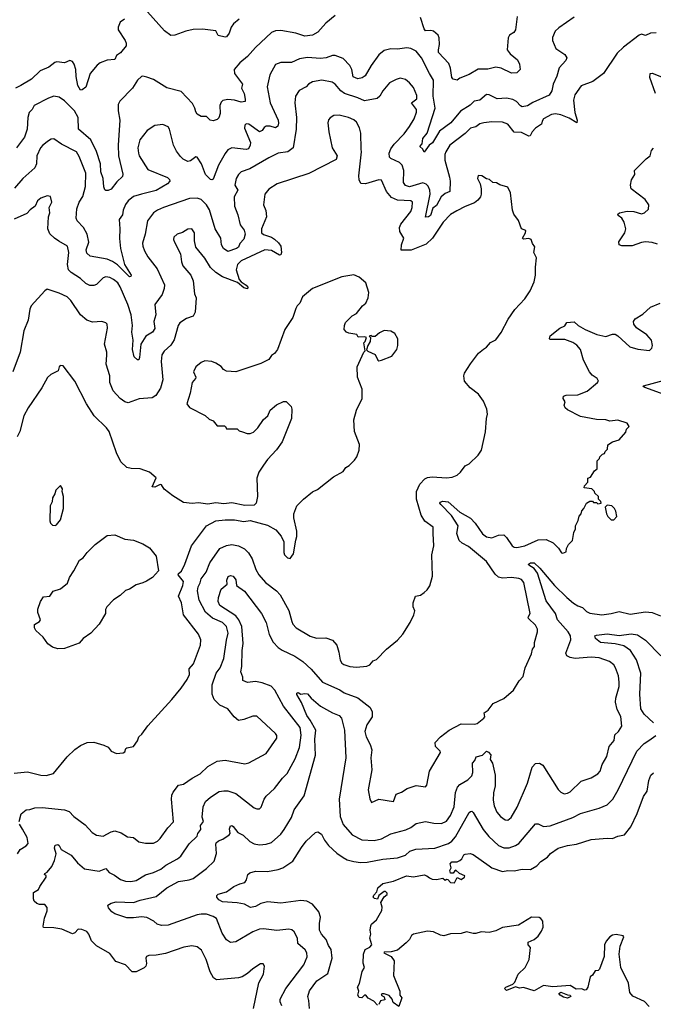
# Model space of a CAD drawing. Extents: x 1863017 to 1989460, y 394564 to 532820.
# Tile 194 of 213: x 1936687 to 1941463, y 512297 to 519722. Entities that reach past the tile are written whole.
import ezdxf

# ---------------------------------------------------------------- set-up
doc = ezdxf.new("R2010")
doc.units = 0

msp = doc.modelspace()

# ---------------------------------------------------------------- linework, layer by layer
at = {"layer": '0CON10XD'}
for points in [[(1939065.9, 519754.1), (1938995, 519695.6), (1938935, 519627.8), (1938894.5, 519605.5), (1938835, 519598.5), (1938768.8, 519618.8), (1938655, 519641.2), (1938615, 519637.5), (1938584, 519625), (1938465, 519511.9), (1938405, 519442.9), (1938345, 519397.1), (1938303.8, 519345), (1938306.9, 519315), (1938365.4, 519235), (1938358.6, 519205), (1938378.1, 519165), (1938387.5, 519122.5), (1938385.7, 519104.3), (1938355, 519100.9), (1938305, 519114.6), (1938255, 519119.6), (1938217.6, 519112.4), (1938205, 519100), (1938196.4, 519075), (1938197.8, 519015), (1938188.5, 518981.5), (1938175, 518968.8), (1938145, 518958.8), (1938122.7, 518962.7), (1938095, 518992.5), (1938055, 518992), (1938025, 519010), (1938015.6, 519025.6), (1938008.1, 519055), (1937988.9, 519088.9), (1937905, 519181.2), (1937795, 519208), (1937695, 519270), (1937645, 519288.8), (1937615, 519296.2), (1937605, 519293.3), (1937575, 519266.7), (1937537.5, 519205), (1937442.6, 519107.4), (1937429.1, 519080.9), (1937428.5, 519035), (1937441.8, 518965), (1937427.9, 518775), (1937432, 518695), (1937464.3, 518555.7), (1937461.5, 518538.5), (1937419.9, 518500.1), (1937375, 518444.3), (1937354.1, 518434.1), (1937335, 518433.3), (1937328.8, 518438.8), (1937320.6, 518460.6), (1937315.3, 518525), (1937299.4, 518575), (1937295.2, 518635.2), (1937266.6, 518726.6), (1937223.1, 518815), (1937129.4, 518895), (1937127.3, 518985), (1937099.5, 519035), (1937025, 519109.2), (1936985, 519137.5), (1936945, 519144.2), (1936905, 519128.9), (1936795, 519075.7), (1936781.9, 519045), (1936758.5, 519021.5), (1936747.8, 518985), (1936742.5, 518895), (1936723.6, 518835), (1936663.8, 518755)], [(1940865, 519740), (1940749.8, 519660.2), (1940724, 519635), (1940702.2, 519587.8), (1940702.9, 519565), (1940728.6, 519505), (1940795, 519458.6), (1940810.8, 519435), (1940802.5, 519415), (1940752, 519358), (1940736.7, 519295), (1940708.2, 519235), (1940697.5, 519185), (1940677.7, 519152.3), (1940555, 519096.7), (1940515, 519071.5), (1940475.5, 519065.5), (1940460.9, 519070.9), (1940431.1, 519105), (1940405, 519119.6), (1940355, 519130), (1940285, 519124.5), (1940225, 519155.6), (1940205, 519157.5), (1940156, 519115), (1940113.5, 519106.5), (1940083.3, 519076.7), (1940009.2, 519030.8), (1939935.5, 518945), (1939849.9, 518880.1), (1939797.4, 518792.6), (1939773.4, 518776.6), (1939735, 518723.8), (1939726.7, 518745), (1939704, 518765), (1939720.6, 518785), (1939725.5, 518825), (1939758.4, 518865), (1939819.1, 519055), (1939803, 519145), (1939806.4, 519265), (1939774.6, 519315), (1939714.6, 519435), (1939675, 519484.4), (1939635, 519503.3), (1939605, 519510), (1939535, 519500.5), (1939485, 519501.1), (1939435, 519488.6), (1939395, 519457.5), (1939335.6, 519375), (1939290.6, 519299.4), (1939267, 519283), (1939235, 519275.7), (1939201.2, 519291.2), (1939189.5, 519345), (1939175.5, 519375), (1939125, 519429.4), (1939065, 519451.9), (1939045, 519451.9), (1938996.9, 519433.1), (1938955, 519428.2), (1938855, 519436.7), (1938795, 519426.9), (1938735, 519400), (1938655, 519398.6), (1938615, 519382.5), (1938571.3, 519305), (1938553.1, 519215), (1938574.6, 519095), (1938635.8, 518965), (1938637.8, 518942.2), (1938631.3, 518918.7), (1938615, 518906.9), (1938575, 518918.7), (1938545, 518918.9), (1938530.2, 518909.8), (1938514.4, 518885), (1938495, 518877.1), (1938415, 518934.2), (1938393, 518937), (1938382.5, 518925), (1938382.4, 518902.4), (1938425.5, 518795), (1938424.5, 518775), (1938411.4, 518748.6), (1938395, 518741.8), (1938285, 518754.5), (1938255, 518740.5), (1938235, 518712.9), (1938185.4, 518625), (1938145, 518520), (1938135, 518512.9), (1938125, 518515.6), (1938087.9, 518555), (1938058.2, 518635), (1938025.6, 518685.6), (1938015, 518686.2), (1937975, 518656.2), (1937955, 518652), (1937919.1, 518669.1), (1937899.7, 518689.7), (1937869.3, 518729.3), (1937845.5, 518775), (1937817.1, 518895), (1937805, 518913.8), (1937765, 518932), (1937705.8, 518924.2), (1937646.7, 518885), (1937592.5, 518815), (1937577.1, 518755), (1937581.4, 518715), (1937587.1, 518695), (1937651.4, 518591.4), (1937801.2, 518531.2), (1937815, 518516.7), (1937817.5, 518505), (1937802, 518485), (1937715.7, 518434.3), (1937606, 518405), (1937545, 518387.5), (1937503.3, 518355), (1937485, 518328), (1937467.5, 518285), (1937461.1, 518248.9), (1937437.5, 518215), (1937442.1, 518145), (1937438.3, 518071.7), (1937447.4, 517997.4), (1937475.5, 517875), (1937526.7, 517795), (1937525.6, 517784.4), (1937515, 517782.2), (1937425, 517873.1), (1937387.5, 517897.5), (1937345, 517916.9), (1937219.1, 517939.1), (1937192.1, 517962.1), (1937187.8, 517985), (1937207.1, 518045), (1937194.3, 518105), (1937168.1, 518155), (1937120, 518205), (1937112.2, 518225), (1937117.3, 518295), (1937134.6, 518345), (1937162.7, 518387.3), (1937183.4, 518463.4)], [(1938340, 519725), (1938298.9, 519691.1), (1938281.9, 519665), (1938265, 519620), (1938245, 519593.3), (1938235, 519590), (1938181.7, 519601.7), (1938165, 519637.5), (1938065, 519650), (1937995, 519646.7), (1937940, 519635), (1937855, 519603.8), (1937825, 519603.3), (1937777.3, 519637.3), (1937650.3, 519780.3)], [(1940435, 519322), (1940395, 519318.9), (1940315, 519355.4), (1940275, 519363.3), (1940215, 519348.1), (1940142.7, 519347.3), (1940075, 519308.9), (1940005, 519280.9), (1939985, 519264.4), (1939953.8, 519273.8), (1939943.3, 519285), (1939933.9, 519355), (1939920.5, 519390.5), (1939844.5, 519475), (1939842.5, 519495), (1939851.5, 519535), (1939848, 519585), (1939840, 519605), (1939805, 519635.6), (1939785, 519640.9), (1939745, 519638.1), (1939735, 519652), (1939707.4, 519737.4)], [(1940435.6, 519744.4), (1940424, 519645), (1940411.8, 519625), (1940380, 519605), (1940368.6, 519585), (1940362, 519495), (1940384.6, 519464.6), (1940438.3, 519418.3), (1940453.8, 519385), (1940458, 519345), (1940435, 519322)], [(1937476, 519725), (1937445, 519702.5), (1937428.9, 519665), (1937430, 519645), (1937480.6, 519565), (1937489.2, 519545), (1937489.2, 519525), (1937447.2, 519472.8), (1937417.2, 519452.8), (1937405, 519420.8), (1937345, 519417.1), (1937293.6, 519396.4), (1937270.9, 519379.1), (1937218.5, 519315), (1937186.1, 519213.9), (1937158.3, 519191.7), (1937145, 519191.2), (1937124, 519225), (1937112.1, 519292.1), (1937110, 519345), (1937097.1, 519387.1), (1937085, 519406.5), (1937065, 519413.8), (1937025, 519397.2), (1936965.5, 519404.5), (1936950.9, 519399.1), (1936905.9, 519364.1), (1936841.4, 519335), (1936775, 519272.7), (1936695.8, 519224.2), (1936655, 519204.5)], [(1941485, 519621.9), (1941440.9, 519619.1), (1941405, 519603.3), (1941375, 519611.2), (1941356.7, 519605), (1941238.8, 519515), (1941190.3, 519469.7), (1941086.2, 519315), (1941006, 519255), (1940918, 519222), (1940870.5, 519155), (1940860.8, 519115), (1940871.3, 519021.3), (1940889.2, 518965), (1940887, 518943), (1940829.1, 518979.1), (1940765, 519004.7), (1940725, 519010.9), (1940695, 519006.7), (1940635.9, 518974.1), (1940623.9, 518956.1), (1940619.5, 518935), (1940575, 518904.6), (1940549.2, 518875), (1940535, 518846), (1940525, 518843.3), (1940469.8, 518869.7), (1940415, 518873.8), (1940366.5, 518935), (1940325, 518949.2), (1940245, 518951.9), (1940185.3, 518944.7), (1940155, 518936.2), (1940125, 518913.2), (1940085, 518903.3), (1940045, 518863.5), (1939928.9, 518775), (1939898.5, 518725), (1939892.2, 518705), (1939892, 518662), (1939927.3, 518535)], [(1941480, 519165), (1941437.5, 519285), (1941440, 519315), (1941455, 519317.5), (1941525, 519290)], [(1939927.3, 518535), (1939931.8, 518505), (1939928, 518425), (1939895, 518411.5), (1939863.1, 518385), (1939828.8, 518321.2), (1939799.7, 518300.3), (1939784, 518245), (1939767.5, 518235), (1939745, 518232.5), (1939779.7, 518405), (1939777.9, 518435), (1939765.3, 518465), (1939750.4, 518480.4), (1939725, 518491), (1939625, 518461.1), (1939595, 518471.2), (1939579.6, 518495), (1939581.9, 518585), (1939570, 518625), (1939550, 518645), (1939483.8, 518675), (1939474.2, 518685), (1939470.6, 518715), (1939483.3, 518746.7), (1939508.3, 518781.7), (1939585, 518861.4), (1939625.4, 518915), (1939660.4, 518975), (1939678.5, 519025), (1939678.7, 519045), (1939641.2, 519095), (1939681.1, 519125), (1939679.1, 519149.1), (1939655, 519210), (1939625, 519245.7), (1939595, 519270), (1939555, 519280), (1939525, 519271.4), (1939475, 519244.2), (1939424.7, 519185.3), (1939400.8, 519145), (1939382, 519128), (1939285, 519110), (1939235, 519133.2), (1939135, 519166.2), (1939108.1, 519185), (1939065.6, 519235), (1939041.1, 519251.1), (1938965, 519264.4), (1938895, 519254.2), (1938864.4, 519235.6), (1938845, 519214.2), (1938792.2, 519187.8), (1938765.7, 519145), (1938761.9, 519095), (1938774.4, 518985), (1938769.5, 518895), (1938747.5, 518755), (1938708.8, 518725), (1938634, 518716), (1938565, 518679.6), (1938422.7, 518597.3), (1938356.1, 518573.9), (1938335, 518554), (1938318.9, 518525), (1938308.9, 518475), (1938330.6, 518435), (1938302.7, 518385), (1938305.5, 518315.5), (1938330.7, 518250.7), (1938349.4, 518175), (1938377.5, 518135), (1938387.1, 518105), (1938375, 518065.8), (1938347.1, 518035), (1938335.8, 518005), (1938320, 517995), (1938255, 517973.3), (1938223.5, 517995), (1938208.2, 518025), (1938201.9, 518075), (1938161.2, 518145), (1938118.5, 518288.5), (1938095.9, 518325), (1938055, 518366.8), (1938025, 518375.8), (1937967.7, 518372.3), (1937770, 518305), (1937725, 518286.4), (1937694.3, 518265), (1937649.4, 518205), (1937632.2, 518105), (1937613.2, 518036.8), (1937614.4, 518015), (1937628.7, 517978.7), (1937653.7, 517933.7), (1937722.5, 517842.5), (1937778.8, 517721.2), (1937776.7, 517695), (1937760.8, 517649.2), (1937706.5, 517575), (1937713.3, 517495), (1937698.4, 517445), (1937706.5, 517393.5), (1937686.9, 517365), (1937636.7, 517335), (1937598.8, 517275), (1937590, 517175), (1937585, 517157.5), (1937575, 517156.7), (1937548.8, 517178.8), (1937536.2, 517235), (1937542.1, 517305), (1937530.9, 517365), (1937538.1, 517415), (1937525.9, 517495.9), (1937502.9, 517575), (1937445, 517707.8), (1937426.5, 517736.5), (1937395, 517761.3), (1937365, 517776.9), (1937335, 517783.3), (1937315.4, 517774.6), (1937264.4, 517725.6), (1937245, 517717.1), (1937215, 517716.9), (1937185, 517732.2), (1937145, 517769.4), (1937074.3, 517815), (1937054.7, 517834.7), (1937047.1, 517875), (1937057.1, 517965), (1937047.5, 518015), (1936980.6, 518050.6), (1936948, 518075), (1936915, 518106.2), (1936900, 518145), (1936904.4, 518235), (1936914.3, 518265), (1936910, 518305), (1936928, 518345), (1936918.3, 518388.3), (1936895, 518393.3), (1936845, 518376.2), (1936822, 518355), (1936803.8, 518315), (1936765, 518287.5), (1936740.3, 518259.7), (1936645, 518217.5)], [(1936683.1, 513675), (1936697.7, 513732.3), (1936735, 513764), (1936764, 513766), (1936801.2, 513778.8), (1936855, 513780), (1937025, 513762.9), (1937060.3, 513750.3), (1937095, 513712.5), (1937179.3, 513649.3), (1937233.4, 513593.4), (1937265, 513571.2), (1937315, 513564), (1937375, 513597.1), (1937405, 513604.3), (1937450.6, 513590.6), (1937499.5, 513559.5), (1937545, 513554.2), (1937585, 513522.5), (1937635, 513512.9), (1937695, 513512.5), (1937725, 513527.5), (1937745, 513546), (1937802.4, 513627.6), (1937845, 513673.3), (1937830.5, 513845), (1937833.3, 513875), (1937843, 513897), (1937885, 513948.6), (1937922.2, 513957.8), (1937987.7, 514002.3), (1938046, 514035), (1938105, 514089.2), (1938175, 514130.8), (1938235, 514138.6), (1938385, 514110.8), (1938415, 514117.5), (1938545, 514189.2), (1938624.2, 514305), (1938624.2, 514325), (1938615, 514338), (1938475, 514468.8), (1938445, 514470), (1938375, 514443.8), (1938335, 514436.7), (1938304.1, 514464.1), (1938255, 514526.2), (1938195, 514552), (1938151.4, 514595), (1938136.7, 514635), (1938138.2, 514705), (1938166.5, 514795), (1938198.5, 514835), (1938226.5, 514903.5), (1938245, 515043.3), (1938257.5, 515095), (1938246.7, 515146.7), (1938215, 515176.8), (1938139.1, 515209.1), (1938087.3, 515255), (1938038.8, 515345), (1938027.7, 515415), (1938031.8, 515445), (1938048.2, 515475), (1938053.6, 515506.4), (1938091.5, 515555), (1938119.5, 515625), (1938194.4, 515735), (1938245, 515757.5), (1938285, 515762.9), (1938335, 515754.5), (1938380.6, 515730.6), (1938410.2, 515700.2), (1938440, 515655), (1938466.5, 515575), (1938488.1, 515535), (1938538.3, 515478.3), (1938622.2, 515415), (1938650, 515385), (1938716.2, 515266.2), (1938737.7, 515182.3), (1938745, 515164), (1938770, 515135), (1938875, 515072.2), (1938925, 515058.5), (1938995, 515060.6), (1939045, 515042.5), (1939077.5, 515005), (1939093.2, 514953.2), (1939101.7, 514891.7), (1939115, 514870), (1939129.5, 514859.5), (1939175, 514844.4), (1939225, 514838.6), (1939303, 514847), (1939325, 514855.8), (1939352.1, 514887.9), (1939375, 514898), (1939452, 514975), (1939535, 515042), (1939575, 515088.8), (1939631.2, 515175), (1939658.8, 515235), (1939664, 515265), (1939653.3, 515295), (1939652.5, 515325), (1939670, 515375), (1939707, 515383), (1939735, 515402.5), (1939757.7, 515422.3), (1939777.7, 515452.3), (1939798.8, 515525), (1939793.8, 515685), (1939808, 515755), (1939803.3, 515846.7), (1939803.8, 515895), (1939740.2, 515940.2), (1939711.8, 515985), (1939678.5, 516105), (1939676.8, 516165), (1939701.9, 516218.1), (1939740.7, 516259.3), (1939760.9, 516269.1), (1939795, 516275.5), (1939905, 516267.5), (1939947.6, 516272.4), (1939983.2, 516286.8), (1940009.7, 516310.3), (1940045, 516356.7), (1940075, 516373.3), (1940141.7, 516438.3), (1940166.7, 516475), (1940197.3, 516612.7), (1940204.2, 516715), (1940212.3, 516747.7), (1940208, 516785), (1940183.8, 516845), (1940145, 516896.7), (1940083.3, 516945), (1940040, 516995), (1940033.8, 517035), (1940040, 517055), (1940084.2, 517125.8), (1940145, 517207.5), (1940181.7, 517238.3), (1940205, 517252.5), (1940235, 517287.5), (1940275, 517307.5), (1940317, 517363), (1940367.9, 517462.1), (1940418.8, 517535), (1940495, 517616.7), (1940535, 517677.5), (1940564, 517745), (1940573.9, 517796.1), (1940573.8, 517855), (1940583.3, 517925), (1940563.3, 517965), (1940569.3, 518009.3), (1940553, 518033), (1940542.5, 518065), (1940525, 518071.2), (1940485, 518066.7), (1940476.7, 518075), (1940500, 518115), (1940501.7, 518131.7), (1940470, 518145), (1940447, 518207), (1940412.5, 518255), (1940402.5, 518285), (1940387.5, 518415), (1940365, 518457.5), (1940305, 518477.5), (1940281.7, 518491.7), (1940253, 518493), (1940227, 518517), (1940205, 518522.5), (1940170, 518545), (1940143, 518547), (1940137.5, 518525), (1940156.7, 518485), (1940166, 518445), (1940166, 518405), (1940159.2, 518385), (1940140, 518360), (1940115, 518341.1), (1940045, 518313.3), (1939980.8, 518279.2), (1939935, 518252.2), (1939879.4, 518195), (1939799.4, 518075), (1939750.6, 518029.4), (1939637.6, 517982.4), (1939563, 517983), (1939565.7, 518025), (1939581.4, 518075), (1939551.9, 518125), (1939548.5, 518155), (1939559.5, 518180.5), (1939635, 518275.7), (1939645.4, 518305.4), (1939648.1, 518345), (1939635, 518355.5), (1939535, 518360.7), (1939489.9, 518379.9), (1939451.2, 518425), (1939415, 518510.8), (1939395, 518513.1), (1939293, 518483), (1939257.1, 518487.1), (1939244.4, 518514.4), (1939243.1, 518545), (1939263.3, 518725), (1939260, 518745), (1939258, 518865), (1939248.8, 518905), (1939225, 518948.8), (1939205, 518965.8), (1939165, 518984.3), (1939095, 519000.8), (1939055, 519000), (1939027.3, 518982.7), (1939014.4, 518965.6), (1939010, 518945), (1939017.1, 518875), (1939042, 518755), (1939080, 518695), (1939073, 518667), (1938865, 518560.8), (1938626.7, 518485), (1938565, 518444.2), (1938535.7, 518405), (1938525.7, 518325), (1938542.6, 518282.6), (1938547.7, 518235), (1938508.2, 518145), (1938509.2, 518115), (1938525, 518101.1), (1938585, 518082.6), (1938606.7, 518066.7), (1938638.4, 518038.4), (1938654.1, 518015), (1938659.1, 517965), (1938655, 517947.5), (1938645, 517945.6), (1938585, 517980.3), (1938535, 517986.5), (1938355, 517902.9), (1938328.5, 517875), (1938319.4, 517835), (1938341.9, 517761.9), (1938355.5, 517745.5), (1938395, 517719.2), (1938405.7, 517705), (1938405, 517692.5), (1938375, 517700), (1938328.9, 517738.9), (1938215, 517782.7), (1938165, 517815.5), (1938124.1, 517854.1), (1938083, 517923), (1938015.6, 518005), (1938004.4, 518054.4), (1938005.6, 518115), (1937985, 518143.8), (1937955, 518140.8), (1937915, 518117.5), (1937872.5, 518105), (1937848.3, 518081.7), (1937846.2, 518065), (1937854, 518045), (1937900, 517955), (1937905.7, 517895), (1937915.8, 517865), (1937975.8, 517795), (1937995, 517752.5), (1938005.5, 517655.5), (1938015.7, 517625), (1938008.6, 517515), (1937993.8, 517485), (1937945, 517468.1), (1937893.1, 517435), (1937882.2, 517415), (1937851.9, 517308.1), (1937825, 517267.1), (1937775, 517221.4), (1937757.8, 517195), (1937752.7, 517145), (1937766.8, 517006.8), (1937747, 516943), (1937712.9, 516887.1), (1937685, 516868.9), (1937586.9, 516863.1), (1937505, 516831.9), (1937479.4, 516839.4), (1937445, 516864.4), (1937391.9, 516921.9), (1937365.6, 516985), (1937365.5, 517035), (1937337.8, 517125), (1937342.5, 517192.5), (1937342.5, 517215), (1937325.7, 517275), (1937349.2, 517395), (1937345, 517426.7), (1937335, 517436), (1937305, 517445.6), (1937235, 517441.4), (1937193.8, 517455), (1937145.4, 517495.4), (1937073, 517603), (1937045, 517631.4), (1936985, 517660), (1936895, 517690), (1936875, 517676), (1936772.9, 517565), (1936762.4, 517537.6), (1936749.4, 517455), (1936717.8, 517375), (1936690, 517215), (1936635.6, 517065)], [(1937183.4, 518463.4), (1937186, 518565), (1937135, 518689.2), (1937114.4, 518725), (1937002.9, 518782.9), (1936945, 518822), (1936925, 518820), (1936905, 518809.2), (1936860, 518775), (1936843.3, 518755), (1936815.6, 518695), (1936812.9, 518635), (1936800, 518605), (1936709.2, 518525), (1936648.6, 518451.4)], [(1941495, 518030), (1941455, 518042.5), (1941405, 518047.1), (1941375, 518042.5), (1941303.3, 518016.7), (1941225, 518017.1), (1941206.2, 518025), (1941202.7, 518047.3), (1941247.1, 518115), (1941255.6, 518145), (1941242.9, 518195), (1941225, 518224), (1941198.8, 518245), (1941196.2, 518255), (1941207.5, 518265), (1941265, 518278.6), (1941315, 518274.2), (1941375, 518257.5), (1941396.7, 518265), (1941427.3, 518292.7), (1941428.8, 518325), (1941402.5, 518365), (1941296.7, 518445), (1941291.2, 518475), (1941299.2, 518515), (1941324.2, 518555), (1941320, 518585), (1941408.1, 518671.9), (1941440, 518695), (1941450, 518735), (1941465, 518752.5)], [(1938035, 515087.5), (1937921.1, 515235), (1937907.5, 515325), (1937882.7, 515375), (1937917.5, 515455), (1937920.5, 515485), (1937881.4, 515535), (1937884.3, 515545), (1937906.4, 515563.6), (1937931.8, 515615), (1937981.9, 515755), (1938094.6, 515905.4), (1938165, 515942.9), (1938235, 515951.4), (1938305, 515949.4), (1938375, 515938.6), (1938425, 515944.3), (1938555, 515909.2), (1938616.7, 515875), (1938657.3, 515827.3), (1938676.7, 515785), (1938676.7, 515705), (1938683.3, 515685), (1938705, 515663.3), (1938725, 515657.5), (1938750, 515695), (1938767.5, 515797.5), (1938776.7, 515825), (1938776.4, 515863.6), (1938752, 515965), (1938752, 515995), (1938776, 516055), (1938825, 516106), (1938895, 516161.2), (1938932.3, 516177.7), (1939053.3, 516275), (1939123.8, 516315), (1939145.7, 516344.3), (1939170.3, 516359.7), (1939210.3, 516399.7), (1939227.1, 516425), (1939245.8, 516475), (1939247.9, 516517.9), (1939210, 516615), (1939204.4, 516705), (1939225, 516776.7), (1939268.8, 516865), (1939268.8, 516935), (1939232, 517025), (1939230, 517105), (1939280, 517215), (1939290, 517225), (1939280, 517285), (1939290, 517295), (1939300, 517325), (1939285, 517330), (1939238.3, 517328.3), (1939228.8, 517348.8), (1939167.3, 517357.3), (1939150, 517365), (1939133.3, 517385), (1939133.8, 517415), (1939141.9, 517438.1), (1939192.1, 517487.9), (1939226.2, 517505), (1939270, 517565), (1939295, 517583.3), (1939312.5, 517625), (1939317.5, 517665), (1939295, 517736.7), (1939245, 517781.2), (1939205, 517798), (1939115, 517782.5), (1938895, 517695.8), (1938818.8, 517631.2), (1938798.8, 517585), (1938778.8, 517565), (1938768.8, 517545), (1938746.2, 517475), (1938686.2, 517385), (1938631.2, 517235), (1938607.5, 517205), (1938585, 517190), (1938565, 517160), (1938505, 517128.8), (1938315, 517066.2), (1938245, 517070), (1938222.5, 517085), (1938205, 517107.5), (1938165, 517132.5), (1938135, 517143.3), (1938081.7, 517148.3), (1938055, 517136.7), (1938013.8, 517105), (1937998, 517065), (1938014.2, 517025), (1938012.5, 517015), (1937987.5, 516985), (1937972.5, 516905), (1937946.7, 516825), (1937966.4, 516796.4), (1938085, 516736.2), (1938115, 516710), (1938145.8, 516695.8), (1938175, 516660), (1938229.3, 516659.3), (1938237.5, 516655), (1938245, 516637.5), (1938325, 516636.2), (1938341.7, 516621.7), (1938365, 516612.5), (1938400.7, 516600.7), (1938425, 516600), (1938448.3, 516611.7), (1938482.5, 516645), (1938525, 516707.5), (1938556.7, 516735), (1938575, 516777.5), (1938622.7, 516817.3), (1938675, 516842.5), (1938695, 516842.5), (1938733.6, 516803.6), (1938738.8, 516785), (1938736, 516715), (1938665, 516537.5), (1938623, 516477), (1938553.8, 516405), (1938525, 516363.3), (1938490.5, 516309.5), (1938474, 516265), (1938480, 516125), (1938470, 516075), (1938455, 516060), (1938385, 516058), (1938285, 516078), (1938225, 516071.2), (1938165, 516078), (1938105, 516068), (1938035, 516077.5), (1937985.8, 516074.2), (1937921.9, 516081.9), (1937841.3, 516131.3), (1937775, 516181.2), (1937755, 516213.3), (1937745, 516216.2), (1937705, 516196.7), (1937685, 516200), (1937716.4, 516266.4), (1937665, 516310), (1937595, 516333.8), (1937526.4, 516336.4), (1937495, 516343.8), (1937448.3, 516388.3), (1937416.2, 516455), (1937361.2, 516615), (1937341.2, 516645), (1937248.6, 516735), (1937190.6, 516825), (1937101.4, 516995), (1937015, 517111.2), (1936992.5, 517115), (1936983.8, 517105), (1936976.9, 517073.1), (1936922, 517045), (1936896.6, 517023.4), (1936852.5, 516945), (1936750, 516795), (1936718.6, 516735), (1936687.1, 516615), (1936667.1, 516575)], [(1938526.4, 512543.6), (1938532.5, 512585), (1938522.5, 512602.5), (1938503, 512603), (1938444.4, 512565.6), (1938405, 512528), (1938362.5, 512505), (1938335, 512497.5), (1938171.2, 512481.2), (1938147, 512497), (1938121.5, 512541.5), (1938091.4, 512635), (1938057.5, 512705), (1938025, 512731.4), (1937985, 512738.1), (1937925, 512726.9), (1937785, 512680), (1937715, 512666.2), (1937660, 512665), (1937643.6, 512656.4), (1937637.5, 512645), (1937642.5, 512605), (1937636.7, 512585), (1937625, 512572.5), (1937565, 512542.5), (1937535, 512542.5), (1937485, 512593.3), (1937410.8, 512620.8), (1937365, 512678.8), (1937265, 512736.7), (1937226.7, 512775), (1937208.8, 512825), (1937192.5, 512845), (1937155, 512860), (1937126.4, 512863.6), (1937101.2, 512835), (1937085, 512828.6), (1937005, 512862.5), (1936945, 512874.5), (1936867, 512877), (1936863.3, 512885), (1936872.9, 512947.1), (1936895, 513002.5), (1936895, 513027.5), (1936875, 513048.6), (1936835, 513049.5), (1936815, 513056.4), (1936796.9, 513075), (1936791.5, 513091.5), (1936790.1, 513139.9), (1936828.6, 513161.4), (1936837.3, 513185), (1936885.7, 513255), (1936885.7, 513265.7), (1936874, 513275), (1936876.4, 513283.6), (1936895, 513294.2), (1936928, 513335), (1936948.9, 513381.1), (1936960.5, 513430.5), (1936949.5, 513475), (1936955, 513496.2), (1936975, 513500.8), (1936985, 513493.8), (1936999.2, 513465), (1937075, 513422.5), (1937123.3, 513363.3), (1937175, 513317.8), (1937285, 513300.6), (1937335, 513320.5), (1937360.2, 513290.2), (1937401.1, 513271.1), (1937447.8, 513237.8), (1937485, 513225.5), (1937525, 513222.2), (1937565, 513230.6), (1937635, 513274.3), (1937695, 513290), (1937751.2, 513315), (1937789.2, 513345), (1937875, 513393.1), (1937902.5, 513415), (1937965, 513506), (1938024.3, 513565), (1938030.4, 513585), (1938051.5, 513615), (1938048.9, 513645), (1938071.1, 513675), (1938062.4, 513707.6), (1938068.6, 513785), (1938088.1, 513825), (1938125, 513860), (1938189.4, 513900.6), (1938225, 513907.8), (1938255, 513905.6), (1938315.3, 513885.3), (1938455, 513778.6), (1938475, 513770.8), (1938495, 513772), (1938506.7, 513783.3), (1938528.9, 513845), (1938543.4, 513866.6), (1938607.5, 513925), (1938667.2, 514002.8), (1938702.3, 514037.7), (1938762.7, 514147.3), (1938795.9, 514234.1), (1938807.3, 514327.3), (1938799.7, 514385), (1938676.4, 514545), (1938608.7, 514665), (1938582.9, 514695), (1938515, 514722.2), (1938465, 514730.3), (1938404.5, 514724.5), (1938367.7, 514737.7), (1938367.5, 514765), (1938353.1, 514805), (1938361.2, 514845), (1938363.4, 514965), (1938371.9, 515018.1), (1938362.1, 515145), (1938339.2, 515195), (1938315, 515226.4), (1938196.2, 515305), (1938182.5, 515335), (1938184.7, 515365), (1938205, 515427.5), (1938250, 515465), (1938247.1, 515495), (1938257.5, 515522.5), (1938275, 515531.2), (1938295, 515524.3), (1938315, 515498.8), (1938321.4, 515455), (1938381.6, 515411.6), (1938509.4, 515245), (1938543.6, 515175), (1938567.5, 515085), (1938598.5, 515028.5), (1938635, 514988.1), (1938665, 514966.7), (1938761.2, 514921.2), (1938821.9, 514881.9), (1938883.8, 514823.8), (1938970, 514725), (1939098.9, 514668.9), (1939133.3, 514645), (1939235, 514606.7), (1939325, 514537.5), (1939343.1, 514505), (1939344.4, 514465), (1939304.4, 514405), (1939289.5, 514355), (1939298.9, 514315), (1939328.1, 514255), (1939340, 514215), (1939333.1, 514155), (1939340, 514065), (1939314.4, 513915), (1939325.9, 513845.9), (1939338.3, 513818.3), (1939395, 513842.9), (1939505, 513826.2), (1939525, 513881.2), (1939565, 513897.5), (1939606.4, 513923.6), (1939675, 513947.1), (1939745, 513937.5), (1939755, 513950), (1939775.6, 514055), (1939857.5, 514195), (1939856.7, 514205), (1939820.5, 514240.5), (1939818.3, 514271.7), (1939858.8, 514315), (1939923, 514363), (1940015, 514411.9), (1940115, 514408.8), (1940135, 514414), (1940185.8, 514455), (1940192.5, 514465), (1940188.8, 514495), (1940218, 514515), (1940255.8, 514564.2), (1940335, 514603.3), (1940410, 514665), (1940452.5, 514735), (1940481.7, 514768.3), (1940497.5, 514835), (1940545, 514940), (1940552.5, 514975), (1940567.5, 514995), (1940567.5, 515025), (1940590, 515105), (1940588.8, 515125), (1940573.8, 515155), (1940520.8, 515205), (1940520, 515215), (1940535.6, 515245), (1940487.9, 515477.9), (1940469.8, 515499.8), (1940448.8, 515508.8), (1940395, 515514.6), (1940325, 515511.2), (1940295, 515518.8), (1940270.7, 515540.7), (1940205, 515636.1), (1940069.2, 515749.2), (1940021.9, 515775), (1939999.1, 515795), (1939982.7, 515847.3), (1939990.6, 515905), (1939942.1, 515982.1), (1939860, 516065), (1939854, 516075), (1939856.4, 516083.6), (1939875, 516090), (1939917.1, 516085), (1940005, 516007.5), (1940085, 515962.7), (1940120.5, 515925), (1940175.5, 515845), (1940205, 515821.8), (1940245, 515815.5), (1940295, 515835.6), (1940335, 515835.8), (1940355, 515818), (1940399.4, 515755), (1940415, 515744.5), (1940435, 515741.5), (1940495, 515753.8), (1940595, 515798.5), (1940655, 515802.9), (1940707.4, 515777.4), (1940747.1, 515737.1), (1940770.7, 515700.7), (1940781.7, 515698.3), (1940805, 515710), (1940807.5, 515735), (1940822.5, 515765), (1940852.5, 515795), (1940862.5, 515855), (1940877, 515883), (1940877.5, 515905), (1940897.5, 515945), (1940903, 515977), (1940920, 515995), (1940923, 516017), (1940940, 516035), (1940960, 516075), (1940985, 516090), (1941005, 516090), (1941011.7, 516081.7), (1941035, 516080), (1941045, 516070), (1941070, 516075), (1941068.3, 516088.3), (1941050, 516105), (1941050, 516125), (1941021.7, 516151.7), (1941020, 516165), (1941000, 516185), (1940941.7, 516191.7), (1940943, 516207), (1940970, 516235), (1940970, 516265), (1940988.3, 516271.7), (1941020.7, 516319.3), (1941040, 516335), (1941040, 516395), (1941057, 516413), (1941060, 516425), (1941080, 516445), (1941095, 516450), (1941100, 516465), (1941117, 516483), (1941120, 516515), (1941155, 516537.5), (1941205, 516552.5), (1941255, 516610), (1941260, 516635), (1941280, 516655), (1941265, 516680), (1941195, 516701.2), (1941135, 516693.3), (1941105, 516703.8), (1941035, 516707.5), (1940915, 516729.4), (1940815, 516779.1), (1940797.5, 516795), (1940791.9, 516815), (1940798.8, 516838.8), (1940782.9, 516865), (1940786.8, 516883.2), (1940805, 516890), (1940895, 516893.5), (1940965, 516919.2), (1941043.3, 516985), (1941050, 516995), (1941040, 517015), (1941000.7, 517040.7), (1940980.8, 517065), (1940936.2, 517155), (1940912.7, 517235), (1940887.1, 517267.1), (1940855, 517287.8), (1940795, 517308.9), (1940685, 517310), (1940680, 517315), (1940685, 517337.5), (1940757.5, 517395), (1940795, 517413.3), (1940811.7, 517438.3), (1940865, 517443.3), (1940895.9, 517415.9), (1940948, 517385), (1941037.2, 517347.2), (1941105, 517331.9), (1941155, 517350), (1941175, 517350), (1941195, 517338.8), (1941285, 517254), (1941345, 517236.7), (1941435, 517227.5), (1941452.5, 517245), (1941456.4, 517263.6), (1941448, 517305), (1941415, 517345.8), (1941336.8, 517396.8), (1941315.8, 517425), (1941314.2, 517445), (1941326, 517465), (1941385, 517500.8), (1941441.2, 517555), (1941515, 517584.2)], [(1939395, 517150), (1939415, 517153.3), (1939492.5, 517185), (1939528.8, 517235), (1939536.2, 517265), (1939536.2, 517315), (1939513.3, 517355), (1939485, 517372), (1939435, 517376.7), (1939399.3, 517360.7), (1939365, 517332.5), (1939342.5, 517332.5), (1939335, 517340), (1939320, 517335), (1939330, 517325), (1939327.5, 517295), (1939310, 517265), (1939301.7, 517231.7), (1939311.7, 517221.7), (1939365, 517197.5), (1939387.5, 517155), (1939395, 517150)], [(1941544.1, 516894.1), (1941398.3, 516948.3), (1941387.5, 516955), (1941388.3, 516961.7), (1941546.3, 517003.7)], [(1936955, 515907.5), (1936965, 515912.5), (1936995, 515950), (1937016.4, 516036.4), (1937016.7, 516125), (1937007.5, 516165), (1937010, 516185), (1936995, 516210), (1936960, 516175), (1936952.5, 516145), (1936933.3, 516115), (1936932.5, 516085), (1936916.7, 516055), (1936913, 515943), (1936920, 515925), (1936935, 515910), (1936955, 515907.5)], [(1941165, 515950), (1941187.5, 515975), (1941180, 516015), (1941170, 516035), (1941150, 516055), (1941115, 516060), (1941100, 516045), (1941110, 515995), (1941120, 515975), (1941145, 515950), (1941165, 515950)], [(1936975, 514977.5), (1936935, 514991.2), (1936900, 515015), (1936863.8, 515065), (1936808.8, 515115), (1936798.8, 515135), (1936798.3, 515161.7), (1936836, 515184), (1936843.3, 515195), (1936822.4, 515252.4), (1936824.4, 515275.6), (1936843.3, 515335), (1936865, 515370), (1936915, 515374.2), (1936938.8, 515411.2), (1936995, 515429.2), (1937047, 515473), (1937061.2, 515515), (1937096, 515565), (1937136.7, 515645), (1937165, 515663.8), (1937196.2, 515705), (1937256, 515765), (1937345, 515832.5), (1937405, 515837.5), (1937480, 515805), (1937545, 515796.2), (1937615, 515768), (1937665, 515740), (1937716.2, 515675), (1937733.3, 515565), (1937687.5, 515515), (1937643.6, 515486.4), (1937615, 515476.2), (1937565, 515460), (1937515, 515427.5), (1937485, 515416.7), (1937445, 515380), (1937394.1, 515345.9), (1937343.3, 515295), (1937333.3, 515275), (1937332.5, 515245), (1937286.1, 515163.9), (1937222.5, 515095), (1937164.2, 515055.8), (1937135, 515021.2), (1937025, 514980), (1936975, 514977.5)], [(1938663.5, 512285), (1938650.9, 512315), (1938650, 512335), (1938691.8, 512415), (1938828.5, 512595), (1938852.5, 512655), (1938850, 512685), (1938838.8, 512708.8), (1938784.2, 512755), (1938781.9, 512795), (1938755, 512843.8), (1938738.3, 512858.3), (1938714.2, 512864.2), (1938625, 512852.2), (1938525, 512865.6), (1938495, 512863.1), (1938445, 512844.4), (1938315, 512767.5), (1938275, 512762.5), (1938245, 512784), (1938212.4, 512832.4), (1938170, 512945), (1938145, 512960), (1938095.9, 512975.9), (1938055, 512977.5), (1938025, 512971.3), (1937805, 512894.3), (1937755, 512891.9), (1937721.7, 512901.7), (1937698.8, 512925), (1937645, 512950.5), (1937605, 512956.2), (1937545, 512947.7), (1937495, 512949.3), (1937405, 512980.3), (1937381.5, 512995), (1937355.6, 513025), (1937351.4, 513045), (1937375, 513058.5), (1937415, 513068.5), (1937545, 513063.8), (1937595, 513081.8), (1937715, 513108.8), (1937795, 513175.3), (1937885, 513223.9), (1937965, 513235.9), (1937993.4, 513246.6), (1938095, 513320), (1938153.4, 513376.6), (1938170.8, 513435), (1938164.7, 513504.7), (1938168.8, 513515), (1938185, 513529.7), (1938218.5, 513541.5), (1938266, 513575), (1938272.9, 513585), (1938268.7, 513621.3), (1938275, 513643.8), (1938285, 513645.8), (1938295, 513638), (1938332.1, 513592.1), (1938372.4, 513572.4), (1938422, 513525), (1938455, 513507.8), (1938495, 513498.5), (1938545, 513503.3), (1938585, 513517.1), (1938655, 513579.4), (1938681.2, 513615), (1938735.4, 513704.6), (1938756.3, 513763.7), (1938831.5, 513868.5), (1938916.7, 514175), (1938911.7, 514295), (1938918.8, 514365), (1938875, 514439.6), (1938850, 514475), (1938811.8, 514571.8), (1938775, 514633.3), (1938776.4, 514643.6), (1938785, 514648.8), (1938805, 514636), (1938835, 514641.2), (1938855, 514637.1), (1938882.7, 514605), (1938955, 514545.9), (1939045, 514493.8), (1939095, 514474.4), (1939113.3, 514455), (1939135.3, 514365.3), (1939146.1, 514155), (1939094.5, 513845), (1939103.1, 513713.1), (1939125, 513652.5), (1939192.9, 513575), (1939265, 513537.5), (1939358, 513532), (1939415, 513543.8), (1939485, 513581.5), (1939597.1, 513612.9), (1939635, 513630.5), (1939675, 513661.5), (1939745, 513674.4), (1939807.6, 513662.4), (1939865, 513660), (1939905, 513679.1), (1939935, 513719.4), (1939962.7, 513785), (1939972.9, 513895), (1939987.1, 513935), (1940005.4, 513954.6), (1940065, 513988.5), (1940095, 514018.6), (1940103.2, 514045), (1940098.9, 514115), (1940118.1, 514135), (1940128, 514162), (1940175.3, 514174.7), (1940205, 514204.5), (1940219.4, 514199.4), (1940237.2, 514177.2), (1940232.6, 514142.6), (1940249.6, 514115), (1940271.8, 514025), (1940270.5, 513945), (1940258.9, 513891.1), (1940255.5, 513835), (1940263.4, 513793.4), (1940284.4, 513745), (1940312.1, 513712.1), (1940345, 513686.9), (1940365, 513684.3), (1940391.4, 513705), (1940437.4, 513782.6), (1940515.3, 513964.7), (1940550, 514085), (1940575, 514113.5), (1940605, 514115.6), (1940629.6, 514099.6), (1940745.5, 513915.5), (1940765.7, 513895.7), (1940790, 513885), (1940815, 513888.1), (1940835, 513898.1), (1940919.8, 513980.2), (1940995, 514004.3), (1941045, 514034.2), (1941061.4, 514055), (1941078.1, 514105), (1941112.2, 514165), (1941130.2, 514239.8), (1941167.1, 514285), (1941172.2, 514327.8), (1941200.6, 514355), (1941224.3, 514395), (1941217, 514467), (1941190.7, 514520.7), (1941177.3, 514575), (1941179.1, 514605), (1941204.3, 514694.3), (1941205.6, 514725.6), (1941199.2, 514775), (1941178.6, 514835), (1941165, 514855.8), (1941131.7, 514881.7), (1941055, 514910.4), (1940995.3, 514915.3), (1940875, 514905.4), (1940835, 514910.9), (1940810.8, 514925), (1940804.5, 514945), (1940840.6, 515045), (1940838.4, 515075), (1940820.4, 515105), (1940739.5, 515195), (1940724.6, 515245), (1940655, 515338.5), (1940589, 515549), (1940563.6, 515583.6), (1940525, 515607.5), (1940522.9, 515615), (1940537.5, 515625), (1940565, 515626.7), (1940606.9, 515586.9)], [(1940606.9, 515586.9), (1940717.9, 515455), (1940810.5, 515365), (1940862, 515322), (1940895, 515300.9), (1940929.2, 515289.2), (1940959.5, 515259.5), (1940985, 515245.5), (1941074.7, 515234.7), (1941145, 515242.9), (1941205, 515259.4), (1941288.7, 515238.7), (1941405, 515255.5), (1941455, 515251.5), (1941516.2, 515226.2)], [(1936645, 514039.4), (1936745, 514050), (1936845, 514025.8), (1936885, 514023.1), (1936942.2, 514037.8), (1937045, 514162), (1937101.3, 514218.7), (1937145, 514249.2), (1937195, 514270), (1937245, 514273.8), (1937322, 514252), (1937352.5, 514235), (1937376.4, 514206.4), (1937417, 514187), (1937467, 514193), (1937478.3, 514201.7), (1937486.7, 514225), (1937495, 514231.2), (1937545, 514240), (1937575, 514283.3), (1937585.9, 514314.1), (1937606.8, 514333.2), (1937653.2, 514396.8), (1937834.6, 514595.4), (1937905, 514680.8), (1937948.1, 514745), (1937965.6, 514785), (1937964.6, 514825.4), (1937997.5, 514865), (1938049.4, 515005), (1938052.2, 515045), (1938035, 515087.5)], [(1941465, 514420.5), (1941393.5, 514485), (1941369.1, 514525), (1941360.4, 514635), (1941368.1, 514795), (1941335.6, 514895.6), (1941291.2, 514965), (1941239.4, 514999.4), (1941175, 515016.1), (1941065, 515024.5), (1941027.5, 515055), (1941022.5, 515075), (1941035, 515081.2), (1941115, 515090.4), (1941205, 515078.4), (1941295, 515091.4), (1941342.6, 515082.6), (1941405, 515042.2), (1941520.6, 514925)], [(1938871.2, 512265), (1938867.1, 512325), (1938858.2, 512355), (1938871.4, 512398.6), (1938927.5, 512475), (1939010.3, 512529.7), (1939041.2, 512645), (1939035, 512710.8), (1939015, 512739.2), (1938996.9, 512785), (1938962.5, 512825), (1938946.5, 512855), (1938946.8, 512906.8), (1938953.6, 512955), (1938940.9, 512995), (1938895, 513050.8), (1938851.2, 513075), (1938805, 513079.1), (1938655, 513060.8), (1938555, 513070.4), (1938505, 513056.4), (1938465, 513033.8), (1938426.8, 513026.8), (1938380.9, 513050.9), (1938325, 513063.1), (1938215, 513069.3), (1938186.9, 513085), (1938173.3, 513105), (1938172.6, 513117.4), (1938181.7, 513128.3), (1938245, 513146), (1938301.2, 513185), (1938345, 513206.5), (1938384.5, 513215.5), (1938396.9, 513235), (1938406.9, 513275), (1938420.9, 513289.1), (1938465, 513299.6), (1938555, 513299.1), (1938635, 513312.9), (1938670, 513325), (1938745, 513375.7), (1938810.8, 513479.2), (1938845, 513528.2), (1938917.3, 513592.7), (1938935, 513597.8), (1938960.5, 513580.5), (1938984, 513534), (1939014.6, 513494.6), (1939077.3, 513437.3), (1939125, 513403.5), (1939155, 513387.3), (1939205, 513372.9), (1939255, 513366.2), (1939305, 513368.5), (1939425, 513390.9), (1939535, 513400.8), (1939595, 513422.5), (1939628.6, 513451.4), (1939673.8, 513466.2), (1939816.9, 513473.1), (1939919.3, 513510.7), (1939945, 513527.9), (1939970.9, 513559.1), (1940075, 513742.5), (1940085, 513751.4), (1940095, 513752.5), (1940105, 513742.5), (1940180, 513615), (1940222.4, 513562.4), (1940295, 513494.4), (1940335, 513477.1), (1940375, 513476.1), (1940425, 513493.8), (1940449.6, 513510.4), (1940575, 513658.6), (1940595, 513658.6), (1940635, 513637.1), (1940685, 513642.5), (1940855, 513705.5), (1940915, 513735.6), (1941055, 513776.7), (1941115, 513801.9), (1941157.1, 513845), (1941196.7, 513915), (1941337.8, 514205), (1941395, 514263.1), (1941430, 514285), (1941481.4, 514325)], [(1939377.1, 512935), (1939417, 513003), (1939419.5, 513029.5), (1939410, 513065), (1939433.8, 513106.2), (1939456, 513124), (1939456.7, 513135), (1939445, 513147.5), (1939433, 513147), (1939393.3, 513116.7), (1939385, 513090), (1939360, 513095), (1939350, 513105), (1939355, 513120), (1939380, 513145), (1939387.5, 513175), (1939425, 513208.8), (1939505, 513225.6), (1939602.5, 513265), (1939655, 513257.8), (1939735, 513272.9), (1939756.4, 513266.4), (1939775, 513249.4), (1939795, 513241.5), (1939828.3, 513238.3), (1939875, 513247.5), (1939895, 513232), (1939905, 513240), (1939915, 513237.5), (1939935, 513216.2), (1939965, 513212.5), (1939985, 513253.8), (1940015, 513238.1), (1940038.8, 513255), (1940041.2, 513265), (1940002.2, 513282.2), (1939975, 513308.1), (1939965.8, 513304.2), (1939955, 513285.8), (1939935, 513286), (1939928.9, 513305), (1939939.2, 513325), (1939931.2, 513355), (1939945, 513370.9), (1939985, 513370), (1940005, 513381.2), (1940019.1, 513395), (1940034.4, 513425), (1940045, 513428.9), (1940083, 513433), (1940105, 513425.7), (1940225, 513340.4), (1940245, 513326.2), (1940325, 513297.5), (1940365, 513306.4), (1940415, 513303.1), (1940475, 513316.9), (1940536.9, 513313.1), (1940585, 513340.8), (1940615, 513372.5), (1940665, 513406.9), (1940686.9, 513435), (1940745, 513473.1), (1940815, 513494.4), (1940885, 513505.6), (1940995, 513540), (1941115, 513550.6), (1941155, 513548.1), (1941195, 513564), (1941245, 513573.8), (1941294.2, 513635.8), (1941340, 513735), (1941388.1, 513865), (1941416.9, 513905), (1941427.8, 513985), (1941443.3, 514025), (1941465, 514043.3)], [(1936669.3, 513430.7), (1936690.8, 513465), (1936735, 513490.8), (1936750, 513510), (1936742.5, 513555), (1936707.1, 513617.1), (1936685.6, 513655)], [(1939385, 512290), (1939355, 512320), (1939312.3, 512342.3), (1939295.9, 512365.9), (1939285, 512366.2), (1939265, 512346.7), (1939245, 512347.5), (1939236.7, 512365), (1939243.8, 512395), (1939234.2, 512425), (1939248.8, 512455), (1939268.8, 512545), (1939286, 512575), (1939276.4, 512606.4), (1939278, 512675), (1939290.7, 512709.3), (1939325, 512726.7), (1939340, 512745), (1939326.2, 512795), (1939333.3, 512825), (1939328, 512855), (1939332.3, 512887.7), (1939338.8, 512901.2), (1939377.1, 512935)], [(1941430.5, 512280.5), (1941396.8, 512316.8), (1941308.9, 512358.9), (1941285.7, 512385), (1941276.9, 512456.9), (1941218.6, 512575), (1941204.5, 512675), (1941212.2, 512735), (1941240, 512805), (1941235, 512812.5), (1941182.5, 512822.5), (1941155, 512818.6), (1941134.5, 512805.5), (1941107, 512773), (1941095.8, 512745), (1941092.3, 512657.7), (1941057, 512563), (1941047, 512553), (1941025, 512550), (1941005, 512517.5), (1940986.7, 512503.3), (1940968.8, 512425), (1940957.5, 512405), (1940945, 512403.8), (1940925, 512412.5), (1940880.7, 512410.7), (1940835, 512437.5), (1940705, 512427.5), (1940635, 512437.5), (1940565, 512397.5), (1940485, 512422.5), (1940455, 512417.5), (1940425, 512427.5), (1940355, 512400), (1940340, 512415), (1940350, 512425), (1940405, 512450), (1940420, 512465), (1940443.3, 512525), (1940495.8, 512574.2), (1940527.5, 512635), (1940536.7, 512725), (1940520, 512745), (1940520, 512765), (1940563.6, 512786.4), (1940595, 512810), (1940621.2, 512848.8), (1940631.7, 512878.3), (1940630.8, 512925), (1940616.2, 512945), (1940602.3, 512952.3), (1940545, 512954.2), (1940445.5, 512894.5), (1940325, 512876.2), (1940275, 512851.2), (1940225, 512838.8), (1940165, 512843.3), (1940125, 512830.8), (1940105, 512830.8), (1940055, 512843.8), (1940015, 512831.4), (1939935, 512828), (1939885, 512813.1), (1939858.3, 512818.3), (1939805, 512844), (1939761.7, 512848.3), (1939655, 512826.2), (1939640, 512815), (1939624.5, 512785), (1939600.4, 512759.6), (1939535, 512705.8), (1939486.7, 512693.3), (1939435, 512690), (1939432.5, 512685), (1939486.3, 512656.3), (1939508.6, 512625), (1939504.2, 512515), (1939553.3, 512395), (1939553.3, 512365), (1939566.2, 512345), (1939545, 512280), (1939501.7, 512311.7), (1939494.2, 512335), (1939472.4, 512362.4), (1939435, 512375.7), (1939417.5, 512375), (1939412.5, 512365), (1939435, 512352.5), (1939438.8, 512331.2), (1939405.9, 512324.1), (1939394.1, 512295.9)], [(1938450, 512265), (1938490.3, 512459.7), (1938523.3, 512525), (1938526.4, 512543.6)], [(1940815, 512343.8), (1940785, 512350), (1940760, 512365), (1940751.7, 512378.3), (1940765, 512387.5), (1940815, 512367.5), (1940837, 512367), (1940840, 512355), (1940815, 512343.8)]]:
    msp.add_lwpolyline(points, dxfattribs=at)

doc.saveas('drawing.dxf')
